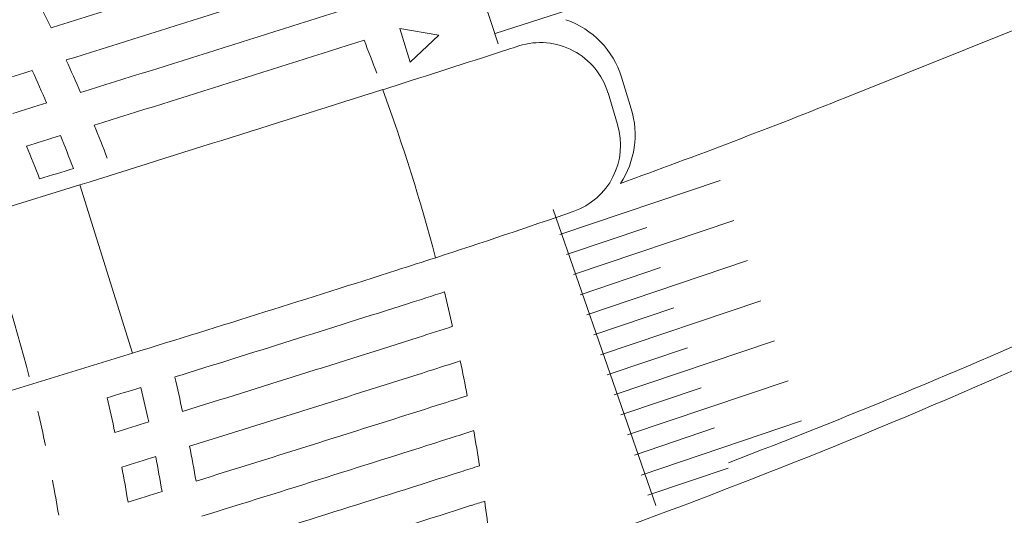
# Model space of a CAD drawing. Extents: x 168554 to 174410, y 515675 to 521218.
# Tile 62 of 110: x 171847.28 to 171861.24, y 519035.6 to 519042.63. Entities that reach past the tile are written whole.
import ezdxf

# ---------------------------------------------------------------- set-up
doc = ezdxf.new("R2010")
doc.units = 0
doc.header["$MEASUREMENT"] = 0
doc.layers.add('Algemeen - Fase Ontsluitingsweg - 1070 Ondergrond 2', color=7, linetype='Continuous', lineweight=9)

msp = doc.modelspace()

# ---------------------------------------------------------------- linework, layer by layer
at = {"layer": 'Algemeen - Fase Ontsluitingsweg - 1070 Ondergrond 2'}
for p, q in [((171858.995, 519041.526), (171878.815, 519049.471)), ((171858.995, 519041.526), (171878.815, 519049.471)), ((171852.809, 519046.083), (171854.069, 519042.287)), ((171854.024, 519042.434), (171856.308, 519043.171)), ((171852.675, 519042.503), (171852.822, 519042.025)), ((171853.226, 519042.412), (171852.675, 519042.503)), ((171852.822, 519042.025), (171853.226, 519042.412)), ((171855.815, 519041.815), (171855.953, 519041.364)), ((171855.815, 519041.815), (171855.953, 519041.364)), ((171855.76, 519041.142), (171855.624, 519041.594)), ((171848.135, 519040.285), (171845.261, 519039.404)), ((171848.135, 519040.285), (171848.884, 519037.899)), ((171848.884, 519037.899), (171848.135, 519040.285)), ((171854.942, 519039.581), (171857.216, 519040.349)), ((171854.845, 519039.935), (171856.3, 519035.738)), ((171855.134, 519039.013), (171857.408, 519039.781)), ((171855.038, 519039.297), (171856.175, 519039.681)), ((171855.326, 519038.445), (171857.6, 519039.212)), ((171855.23, 519038.729), (171856.367, 519039.113)), ((171855.518, 519037.876), (171857.792, 519038.644)), ((171855.422, 519038.16), (171856.559, 519038.544)), ((171855.71, 519037.308), (171857.984, 519038.075)), ((171846.012, 519037.019), (171848.884, 519037.899)), ((171855.614, 519037.592), (171856.751, 519037.976)), ((171855.902, 519036.739), (171858.176, 519037.507)), ((171855.806, 519037.023), (171856.943, 519037.407)), ((171856.094, 519036.171), (171858.368, 519036.938)), ((171855.998, 519036.455), (171857.135, 519036.839)), ((171856.19, 519035.886), (171857.327, 519036.27))]:
    msp.add_line(p, q, dxfattribs=at)
for centre, radius, start, end in [((171700.633, 519516.463), 496.25, 287.24257, 287.70846), ((171700.633, 519516.463), 496.75, 287.25048, 287.71479), ((171825.642, 519031.914), 24.5, 25.6372, 26.8211), ((171700.633, 519516.463), 497.25, 287.25716, 287.72009), ((171854.62, 519041.448), 1.25, 17.0789, 70.9287), ((171854.62, 519041.448), 1.25, 17.0789, 70.9287), ((171700.633, 519516.463), 497.75, 287.26264, 287.72436), ((171825.642, 519031.914), 28.5, 20.45, 21.4568), ((171884.819, 518947.009), 100, 107.73222, 107.92343), ((171854.666, 519041.305), 1, 16.796, 107.7322), ((171700.633, 519516.462), 498.5, 287.72885, 287.92345), ((171825.642, 519031.914), 24.5, 23.2798, 24.457), ((171700.633, 519516.463), 496.75, 287.13416, 287.19233), ((171825.642, 519031.914), 24, 23.4064, 24.6085), ((170305.889, 523948.129), 5144.459, 287.444862, 287.495036), ((171825.642, 519031.914), 28.5, 14.922, 19.947), ((171825.642, 519031.914), 28.5, 14.922, 19.947), ((171821.785, 519134.345), 100, 289.88683, 291.84546), ((171821.785, 519134.345), 100, 289.88683, 291.84546), ((171700.633, 519516.463), 497.25, 287.14126, 287.19922), ((171854.758, 519040.997), 1.25, 326.5413, 17.0789), ((171854.758, 519040.997), 1.25, 326.5413, 17.0789), ((171825.642, 519031.914), 24.5, 20.9326, 22.1052), ((171854.803, 519040.853), 1, 289.172, 16.796), ((171700.633, 519516.463), 497.75, 287.14709, 287.20487), ((171825.642, 519031.914), 24, 21.0097, 22.2069), ((171825.642, 519031.914), 23.5, 21.0913, 22.3143), ((171700.633, 519516.463), 498.25, 287.15167, 287.2093), ((171825.642, 519031.914), 22.5, 14.5463, 20.9141), ((171822.291, 519134.363), 100, 287.9932, 289.17205), ((171822.291, 519134.363), 100, 287.66108, 287.99319), ((171700.633, 519516.462), 501, 287.21213, 287.66109), ((171822.291, 519134.363), 100.5, 287.66109, 287.97539), ((171825.642, 519031.914), 28.5, 12.9065, 13.9149), ((171700.633, 519516.463), 501.5, 287.26603, 287.66109), ((171821.649, 519129.441), 99.7, 290.97277, 294.03802), ((171822.291, 519134.363), 101, 287.66109, 287.95274), ((171700.633, 519516.463), 502, 287.26151, 287.66109), ((171825.652, 519118.222), 88.128, 285.76467, 294.63194), ((171822.291, 519134.363), 101.5, 287.66109, 287.92531), ((171825.642, 519031.914), 28.5, 10.8848, 11.8966), ((171700.633, 519516.463), 502.5, 287.25582, 287.66109), ((171825.642, 519031.914), 24.5, 12.1536, 13.3266), ((171700.633, 519516.463), 501.5, 287.1515, 287.20877), ((171825.642, 519031.914), 24, 12.0475, 13.245), ((171825.642, 519031.914), 23.5, 11.9381, 13.1611), ((171822.291, 519134.363), 102, 287.66109, 287.89314), ((171825.642, 519031.914), 22.5, 11.9934, 13.2709), ((171700.633, 519516.463), 503, 287.24896, 287.66109), ((171700.633, 519516.463), 502, 287.14691, 287.20421), ((171822.291, 519134.363), 102.5, 287.66109, 287.85627), ((171825.642, 519031.914), 28.5, 8.8547, 9.871), ((171700.633, 519516.463), 503.5, 287.24093, 287.66109), ((171825.642, 519031.914), 24.5, 9.8007, 10.9785), ((171700.633, 519516.463), 502.5, 287.1411, 287.19846), ((171825.642, 519031.914), 24, 9.6453, 10.8478), ((171825.642, 519031.914), 23.5, 9.4843, 10.7127), ((171700.633, 519516.463), 504, 287.23171, 287.66109), ((171822.291, 519134.363), 103, 287.66109, 287.81474), ((171825.642, 519031.914), 22.5, 9.43, 10.7134), ((171700.633, 519516.463), 503, 287.13406, 287.19152), ((171822.291, 519134.363), 103.5, 287.66109, 287.76857), ((171825.642, 519031.914), 28.5, 6.8136, 7.8357), ((171700.633, 519516.463), 504.5, 287.2213, 287.66109)]:
    msp.add_arc(centre, radius, start, end, dxfattribs=at)

doc.saveas('drawing.dxf')
